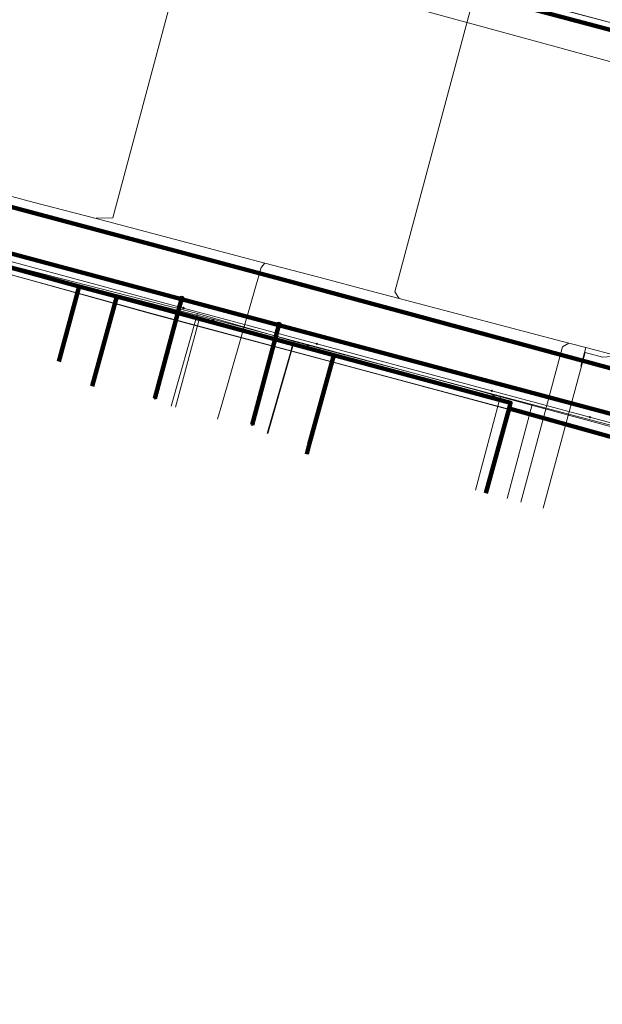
# Model space of a CAD drawing. Extents: x 152558 to 154479, y 462974 to 463683.
# Tile 180 of 256: x 153183 to 153205, y 463583 to 463621. Entities that reach past the tile are written whole.
import ezdxf
from ezdxf.lldxf.tags import DXFTag

# ---------------------------------------------------------------- set-up
doc = ezdxf.new("R2010")
doc.units = 0
doc.header["$LTSCALE"] = 0.2
doc.layers.get('0').update_dxf_attribs({"linetype": 'CONTINUOUS'})
for name, color, linetype, lineweight in [('B-RO-KL-DATA_COAXIAAL_17_ZIGGO BV-G', 90, 'KL-DATA-N', 18), ('B-RO-KL-DATA_COAXIAAL_7_ZIGGO BV-G', 90, 'KL-DATA-N', 18), ('B-RO-KL-DATA_DUCT_ZIGGO BV-G', 90, 'CONTINUOUS', 100), ('B-RO-KL-DATA_EUROFIBER NEDERLAND BV-G', 90, 'KL-DATA-N', 18), ('B-RO-KL-DATA_HULPSTUK_KPN BV-S', 90, 'CONTINUOUS', 25), ('B-RO-KL-DATA_KABELBED_KPN BV-G', 90, 'CONTINUOUS', 100), ('B-RO-KL-DATA_KABELBED_ZIGGO BV-G', 90, 'CONTINUOUS', 100), ('B-RO-KL-DATA_REGGEFIBER OPERATOR BV-G', 90, 'KL-DATA-N', 18), ('B-RO-KL-DATA_STEDIN NETBEHEER BV-G', 90, 'KL-DATA-N', 18), ('B-RO-KL-ET_LS_400 V_STEDIN NETBEHEER BV-G', 190, 'KL-LS-N', 18), ('B-RO-KL-ET_MS_10 KV_STEDIN NETBEHEER BV-G', 130, 'KL-MS-N', 18), ('B-RO-KL-GAS_LD_PE_32_0.1 BAR_STEDIN NETBEHEER BV-G', 50, 'KL-GAS-LD-N', 18), ('B-RO-KL-GAS_LD_PVC_110_0.1 BAR_STEDIN NETBEHEER BV-G', 50, 'KL-GAS-LD-N', 18), ('B-RO-KL-WATER_150_VITENS-G', 170, 'KL-WATER-N', 18), ('B-RO-KL-WATER_HULPSTUK_VITENS-S', 170, 'CONTINUOUS', 25)]:
    doc.layers.add(name, color=color, linetype=linetype, lineweight=lineweight)
doc.styles.add('NLCS-ISO', font='NLCS-ISO.ttf')
tags = doc.linetypes.add('KL-DATA-N', pattern='A,4,-1,[101,NLCS.SHX,S=0.5,R=0,X=0,Y=0],-1,4,-1,["D",Standard,S=1,R=0,X=-0.25,Y=-0.5],-1.5', length=12.5).pattern_tags.tags
tags[18] = DXFTag(74, 10)
tags = doc.linetypes.add('KL-GAS-LD-N', pattern='A,4,-1,[69,NLCS.SHX,S=0.5,R=0,X=0,Y=0],-1,4,-1,["L",Standard,S=1,R=0,X=0.25,Y=-0.5],-2', length=13).pattern_tags.tags
tags[18] = DXFTag(74, 10)
tags = doc.linetypes.add('KL-LS-N', pattern='A,4,-1,[103,NLCS.SHX,S=0.75,R=0,X=0,Y=0],-1,4,-1,["L",Standard,S=1,R=0,X=0,Y=-0.5],-2', length=13).pattern_tags.tags
tags[18] = DXFTag(74, 10)
tags = doc.linetypes.add('KL-MS-N', pattern='A,4,-1,[103,NLCS.SHX,S=0.75,R=0,X=0,Y=0],-1,4,-1,["M",Standard,S=1,R=0,X=0,Y=-0.5],-2', length=13).pattern_tags.tags
tags[18] = DXFTag(74, 10)
doc.linetypes.add('KL-WATER-N', pattern='A,7,-0.5,[168,NLCS.SHX,S=0.75,R=0,X=0.75,Y=0],-2', length=9.5)

# ---------------------------------------------------------------- blocks, each defined once
blk = doc.blocks.new('SKL-WTB_HULP_OVERIG-SO')
at = {"color": 0, "linetype": 'ByBlock', "lineweight": 18}
for points in [[(-0.14, 0.14), (0.14, -0.14)], [(0.14, 0.14), (-0.14, -0.14)]]:
    blk.add_lwpolyline(points, dxfattribs=at)
at = {"color": 0, "linetype": 'ByBlock', "lineweight": 18, "style": 'NLCS-ISO', "flags": 1}
for tag, p in [('TYPE', (1.5, 0)), ('LABEL', (1.5, -1.5)), ('OMSCHRIJVING', (1.5, -3))]:
    blk.add_attdef(tag, p, '', height=1, dxfattribs=at)
blk = doc.blocks.new('SKL-WTB_HULP_MOF-SO')
at = {"linetype": 'ByBlock', "lineweight": 18}
h = blk.add_hatch(color=0, dxfattribs=at)
h.dxf.hatch_style = 1
h.paths.add_polyline_path([(-0.5625, 0, 1), (0.5625, 0, 1)])
at = {"color": 0, "linetype": 'ByBlock', "lineweight": 18}
blk.add_circle((0, 0), 0.5625, dxfattribs=at)
at = {"color": 0, "linetype": 'ByBlock', "lineweight": 18, "style": 'NLCS-ISO', "flags": 1}
for tag, p in [('TYPE', (1.5, 0)), ('LABEL', (1.5, -1.5)), ('OMSCHRIJVING', (1.5, -3))]:
    blk.add_attdef(tag, p, '', height=1, dxfattribs=at)

msp = doc.modelspace()

# ---------------------------------------------------------------- linework, layer by layer
at = {"layer": 'B-RO-KL-DATA_COAXIAAL_17_ZIGGO BV-G', "flags": 128}
msp.add_lwpolyline([(153160.016, 463588.509), (153159.218, 463588.664), (153159.064, 463588.694), (153159.262, 463589.65), (153162.615, 463605.868), (153163.961, 463612.378), (153168.279, 463615.59), (153168.393, 463615.675), (153173.413, 463614.268), (153174.763, 463613.89), (153178.108, 463612.952), (153179.627, 463612.526), (153182.046, 463611.873), (153185.091, 463611.051), (153186.539, 463610.661), (153194.948, 463608.391), (153201.803, 463606.54), (153201.745, 463606.326), (153209.527, 463604.144), (153209.831, 463604.06), (153211.279, 463603.661), (153211.76, 463603.528), (153215.945, 463602.422), (153217.495, 463602.013), (153217.593, 463602.374), (153225.353, 463600.301), (153229.203, 463599.273), (153237.385, 463597.086), (153240.268, 463596.316), (153240.187, 463596.018), (153244.246, 463594.946), (153244.322, 463595.233), (153245.822, 463594.84), (153247.625, 463594.392), (153247.861, 463594.333), (153252.364, 463593.095), (153254.114, 463592.614), (153254.596, 463592.482), (153261.169, 463590.675), (153267.709, 463588.877), (153272.773, 463587.485), (153276.244, 463586.531), (153281.955, 463584.961), (153283.93, 463584.594), (153286.139, 463583.992), (153286.661, 463583.85), (153289.688, 463582.78), (153290.653, 463582.514), (153297.548, 463580.613), (153301.17, 463579.614), (153312.621, 463576.456), (153317.837, 463575.018), (153318.608, 463574.805), (153322.274, 463573.794), (153328.08, 463572.194), (153328.014, 463571.83), (153326.833, 463565.294), (153325.03, 463555.309)], dxfattribs=at)
at = {"layer": 'B-RO-KL-DATA_COAXIAAL_7_ZIGGO BV-G', "flags": 128}
for points in [[(153252.244, 463592.618), (153252.291, 463592.805), (153252.34, 463593.005), (153252.364, 463593.095), (153247.861, 463594.333), (153247.625, 463594.392), (153245.822, 463594.84), (153244.322, 463595.233), (153244.246, 463594.946), (153240.187, 463596.018), (153240.268, 463596.316), (153237.385, 463597.086), (153229.203, 463599.273), (153225.353, 463600.301), (153217.593, 463602.374), (153217.495, 463602.013), (153215.945, 463602.422), (153211.76, 463603.528), (153211.279, 463603.661), (153211.378, 463604.026), (153210.131, 463604.313), (153209.613, 463604.432), (153209.527, 463604.144), (153201.745, 463606.326), (153201.803, 463606.54), (153194.948, 463608.391), (153186.539, 463610.661), (153186.521, 463610.593), (153185.593, 463607.185)], [(153252.244, 463592.618), (153252.291, 463592.805), (153252.34, 463593.005), (153252.364, 463593.095), (153247.861, 463594.333), (153247.625, 463594.392), (153245.822, 463594.84), (153244.322, 463595.233), (153244.246, 463594.946), (153240.187, 463596.018), (153240.268, 463596.316), (153237.385, 463597.086), (153229.203, 463599.273), (153225.353, 463600.301), (153217.593, 463602.374), (153217.495, 463602.013), (153215.945, 463602.422), (153211.76, 463603.528), (153211.279, 463603.661), (153211.378, 463604.026), (153210.131, 463604.313), (153209.613, 463604.432), (153209.527, 463604.144), (153201.745, 463606.326), (153201.803, 463606.54), (153194.948, 463608.391), (153194.908, 463608.242), (153194.004, 463604.924), (153194.003, 463604.919), (153193.904, 463604.556)], [(153252.244, 463592.618), (153252.291, 463592.805), (153252.34, 463593.005), (153252.364, 463593.095), (153247.861, 463594.333), (153247.625, 463594.392), (153245.822, 463594.84), (153244.322, 463595.233), (153244.246, 463594.946), (153240.187, 463596.018), (153240.268, 463596.316), (153237.385, 463597.086), (153229.203, 463599.273), (153225.353, 463600.301), (153217.593, 463602.374), (153217.495, 463602.013), (153215.945, 463602.422), (153211.76, 463603.528), (153211.279, 463603.661), (153211.378, 463604.026), (153210.131, 463604.313), (153209.613, 463604.432), (153209.527, 463604.144), (153201.745, 463606.326), (153200.851, 463603.042)]]:
    msp.add_lwpolyline(points, dxfattribs=at)
at = {"layer": 'B-RO-KL-DATA_DUCT_ZIGGO BV-G', "flags": 128}
for points in [[(153209.527, 463604.144), (153201.745, 463606.326), (153201.803, 463606.54), (153194.948, 463608.391), (153186.539, 463610.661), (153185.091, 463611.051), (153174.763, 463613.89), (153173.413, 463614.268), (153168.393, 463615.675), (153159.096, 463618.479), (153158.902, 463618.537), (153158.885, 463618.455), (153157.938, 463618.814)], [(153209.527, 463604.144), (153201.745, 463606.326), (153201.803, 463606.54), (153194.948, 463608.391), (153186.539, 463610.661), (153185.091, 463611.051), (153174.763, 463613.89), (153173.413, 463614.268), (153168.393, 463615.675), (153159.096, 463618.479), (153158.902, 463618.537), (153158.885, 463618.455), (153157.938, 463618.814)], [(153157.938, 463618.814), (153158.885, 463618.455), (153159.069, 463618.389), (153166.267, 463615.805), (153166.6, 463616.043), (153168.279, 463615.59), (153168.393, 463615.675), (153173.413, 463614.268), (153174.763, 463613.89), (153185.091, 463611.051), (153186.539, 463610.661), (153194.948, 463608.391), (153201.803, 463606.54), (153201.745, 463606.326), (153209.527, 463604.144)], [(153209.527, 463604.144), (153201.745, 463606.326), (153201.803, 463606.54), (153194.948, 463608.391), (153186.539, 463610.661), (153185.091, 463611.051), (153174.763, 463613.89), (153173.413, 463614.268), (153168.393, 463615.675), (153168.279, 463615.59), (153163.961, 463612.378), (153159.262, 463589.65), (153159.064, 463588.694), (153159.218, 463588.664), (153159.167, 463588.403), (153158.715, 463588.492), (153158.047, 463588.624)], [(153160.016, 463588.509), (153159.218, 463588.664), (153159.064, 463588.694), (153159.262, 463589.65), (153163.961, 463612.378), (153168.279, 463615.59), (153168.393, 463615.675), (153173.413, 463614.268), (153174.763, 463613.89), (153185.091, 463611.051), (153186.539, 463610.661), (153194.948, 463608.391), (153201.803, 463606.54), (153201.745, 463606.326), (153209.527, 463604.144)], [(153209.527, 463604.144), (153201.745, 463606.326), (153201.803, 463606.54), (153194.948, 463608.391), (153186.539, 463610.661), (153185.091, 463611.051), (153174.763, 463613.89), (153173.413, 463614.268), (153168.393, 463615.675), (153168.279, 463615.59), (153168.656, 463615.488)], [(153209.527, 463604.144), (153201.745, 463606.326), (153201.803, 463606.54), (153194.948, 463608.391), (153186.539, 463610.661), (153185.091, 463611.051), (153174.763, 463613.89), (153173.413, 463614.268), (153168.393, 463615.675), (153168.279, 463615.59), (153168.656, 463615.488)], [(153209.527, 463604.144), (153201.745, 463606.326), (153201.803, 463606.54), (153194.948, 463608.391), (153186.539, 463610.661), (153185.091, 463611.051), (153174.763, 463613.89), (153173.413, 463614.268), (153168.393, 463615.675), (153168.279, 463615.59), (153168.656, 463615.488)], [(153209.527, 463604.144), (153201.745, 463606.326), (153201.803, 463606.54), (153194.948, 463608.391), (153186.539, 463610.661), (153185.091, 463611.051), (153174.763, 463613.89), (153173.413, 463614.268), (153168.393, 463615.675), (153168.279, 463615.59), (153168.656, 463615.488)], [(153209.527, 463604.144), (153201.745, 463606.326), (153201.803, 463606.54), (153194.948, 463608.391), (153186.539, 463610.661), (153185.091, 463611.051), (153174.763, 463613.89), (153173.413, 463614.268), (153168.393, 463615.675), (153168.279, 463615.59), (153168.656, 463615.488)]]:
    msp.add_lwpolyline(points, dxfattribs=at)
at = {"layer": 'B-RO-KL-DATA_EUROFIBER NEDERLAND BV-G', "flags": 128}
msp.add_lwpolyline([(153121.5, 463384.9), (153118.7, 463385.3), (153112.3, 463387), (153111.1, 463387.4), (153110.2, 463388.1), (153110.6, 463390.3), (153112.1, 463396.3), (153113.1, 463402.8), (153113.3, 463406.2), (153112.9, 463407.3), (153112.9, 463413.6), (153112, 463421.3), (153109.9, 463428.3), (153107.1, 463435.7), (153103.8, 463442.4), (153099.1, 463449.1), (153096, 463452.3), (153095, 463454.7), (153091.2, 463458.4), (153090.7, 463459.4), (153088.4, 463461), (153067.9, 463474.2), (153053.1, 463483.3), (153038.5, 463492.6), (153043.8, 463501), (153043.8, 463501.4), (153037.9, 463505.5), (153029.7, 463510.5), (153009.1, 463523.3), (153002.1, 463528), (152977.7, 463543.5), (152974.3, 463546.2), (152971.2, 463550.5), (152969, 463555.7), (152968.3, 463559.4), (152966.8, 463570.2), (152964.1, 463591.5), (152962.6, 463604.2), (152960.9, 463617.6), (152960.6, 463619.3), (152959.2, 463630.8), (152957.4, 463644.6), (152957.3, 463646.4), (152961.1, 463649), (152966, 463650.4), (152979, 463654.6), (152994.9, 463659.6), (152998.1, 463658.9), (153005.8, 463659.7), (153008.3, 463661), (153013.2, 463661.1), (153014.8, 463661.3), (153017.6, 463662.4), (153026.3, 463662.8), (153030.7, 463662.6), (153037.6, 463661.8), (153046.8, 463660.4), (153057.3, 463657.7), (153068.9, 463653.5), (153083.7, 463647.9), (153094.5, 463643.5), (153097.3, 463642.9), (153103.9, 463640.4), (153111.5, 463636.9), (153126.6, 463631.2), (153152.7, 463621), (153154.4, 463620.5), (153156.3, 463619.7), (153157.9, 463618.3), (153158.4, 463617.1), (153158, 463614.3), (153158, 463614), (153158.3, 463613.7), (153163.5, 463612.2), (153164.6, 463612.6), (153165.6, 463614.8), (153167, 463615.6), (153168.6, 463615.3), (153187.9, 463610), (153271.4, 463587.6), (153289.4, 463583), (153318.1, 463575.1), (153319.2, 463574.9), (153319.4, 463573.8), (153318.8, 463570), (153319.2, 463569.4), (153320, 463569.1), (153326.4, 463567.3), (153327, 463568.4), (153327.6, 463571.1), (153329, 463572.2), (153329.4, 463572.2), (153356.9, 463564.7), (153365.6, 463562.5), (153366, 463562.5), (153368.7, 463561.9), (153371.2, 463561), (153372.2, 463560.9), (153381.9, 463558.3), (153386.8, 463556.9), (153429.8, 463545.3), (153435.7, 463543.5), (153486.6, 463529.8), (153500.6, 463525.9), (153520.2, 463521), (153578.3, 463505.3), (153611.1, 463496.7), (153617.8, 463494.8), (153679.4, 463478.2), (153685.9, 463476.3), (153687.1, 463475), (153687.5, 463473.8), (153686.8, 463471.6), (153686.4, 463469.8), (153686.8, 463469.3), (153687.4, 463470.1), (153687.5, 463472.1), (153692.084, 463495.773)], dxfattribs=at)
at = {"layer": 'B-RO-KL-DATA_KABELBED_KPN BV-G', "flags": 128}
for points in [[(153173.663, 463629.503), (153176.907, 463628.623), (153211.214, 463619.52), (153218.715, 463617.53), (153223.237, 463616.33), (153226.949, 463615.345)], [(153388.93, 463558.535), (153371.595, 463563.056), (153369.652, 463563.568), (153354.195, 463567.645), (153352.502, 463568.091), (153351.653, 463568.315), (153333.624, 463572.947), (153318.596, 463577.193), (153309.159, 463580.003), (153284.508, 463586.716), (153265.219, 463592.031), (153248.428, 463596.665), (153210.198, 463606.655), (153192.878, 463611.344), (153173.539, 463616.517), (153170.214, 463617.449), (153165.177, 463619.124), (153154.707, 463622.925)], [(153303.33, 463579.54), (153301.697, 463579.991), (153299.191, 463580.683), (153297.508, 463581.147), (153297.11, 463581.257), (153289.494, 463583.359), (153285.315, 463584.513), (153261.706, 463591.029), (153260.61, 463591.332), (153247.946, 463594.828), (153232.726, 463598.892), (153192.821, 463609.549), (153189.053, 463610.555), (153182.2, 463612.385), (153178.481, 463613.379), (153177.554, 463613.626), (153169.75, 463615.71), (153168.585, 463616.051)], [(153189.053, 463610.555), (153188.021, 463606.707)], [(153192.821, 463609.549), (153191.786, 463605.689)]]:
    msp.add_lwpolyline(points, dxfattribs=at)
at = {"layer": 'B-RO-KL-DATA_KABELBED_ZIGGO BV-G', "flags": 128}
for points in [[(153185.091, 463611.051), (153174.763, 463613.89)], [(153184.298, 463608.14), (153185.091, 463611.051)], [(153186.539, 463610.661), (153185.091, 463611.051)], [(153185.593, 463607.185), (153186.539, 463610.661)], [(153194.948, 463608.391), (153186.539, 463610.661)], [(153194.948, 463608.391), (153194.003, 463604.919)], [(153201.745, 463606.326), (153201.803, 463606.54), (153194.948, 463608.391)], [(153201.745, 463606.326), (153200.851, 463603.042)], [(153209.527, 463604.144), (153201.745, 463606.326)], [(153193.904, 463604.556), (153194.003, 463604.919)]]:
    msp.add_lwpolyline(points, dxfattribs=at)
at = {"layer": 'B-RO-KL-DATA_REGGEFIBER OPERATOR BV-G', "flags": 128}
for points in [[(153140, 463381), (153138.4, 463380.7), (153121.4, 463384.1), (153118.7, 463385.3), (153117.1, 463385.7), (153112.3, 463387), (153111.1, 463387.4), (153110.2, 463388.1), (153110.6, 463390.3), (153112.1, 463396.3), (153112.9, 463401.5), (153113.1, 463402.8), (153113.3, 463406.2), (153112.9, 463407.3), (153112.9, 463411.3), (153112.9, 463413.6), (153112, 463421.3), (153109.9, 463428.3), (153107.4, 463434.8), (153107.1, 463435.7), (153103.8, 463442.4), (153103.5, 463442.9), (153099.1, 463449.1), (153096.6, 463452.6), (153095, 463454.7), (153092.7, 463456.9), (153091.2, 463458.4), (153090.7, 463459.4), (153088.4, 463461), (153082.5, 463464.8), (153082.1, 463465.1), (153076.7, 463468.6), (153069.4, 463473.2), (153067.6, 463473.8), (153060.6, 463478.7), (153053.1, 463483.3), (153044.5, 463488.8), (153038.5, 463492.6), (153038.9, 463493.3), (153043.2, 463500), (153043.8, 463501), (153043.8, 463501.4), (153040.5, 463503.7), (153037.9, 463505.5), (153029.7, 463510.5), (153009.1, 463523.3), (153002.1, 463528), (152991.4, 463534.8), (152977.7, 463543.5), (152974.3, 463546.2), (152971.2, 463550.5), (152969, 463555.7), (152968.3, 463559.4), (152966.8, 463570.2), (152966.5, 463572.7), (152966, 463577), (152965.4, 463581.3), (152964.9, 463585.6), (152964.4, 463589.9), (152964.1, 463591.5), (152962.6, 463604.2), (152960.7, 463618.5), (152960.6, 463619.3), (152959.1, 463631.7), (152958.8, 463633.6), (152957.4, 463644.6), (152957.4, 463645.5), (152957.3, 463646.4), (152957.8, 463646.6), (152959.3, 463646.9), (152959.9, 463647), (152960.4, 463646.6), (152960.4, 463646.9), (152960.4, 463648.3), (152961.1, 463649), (152966, 463650.4), (152979, 463654.6), (152994.9, 463659.6), (152996, 463659.4), (152998.1, 463658.9), (153003.5, 463659.5), (153005.8, 463659.7), (153008.3, 463661), (153013.2, 463661.1), (153014.8, 463661.3), (153017.6, 463662.4), (153026.3, 463662.8), (153030.8, 463662.5), (153037.6, 463661.8), (153046.8, 463660.4), (153057.3, 463657.7), (153063.3, 463655.5), (153083.7, 463647.9), (153094.5, 463643.5), (153096.2, 463643.1), (153097.3, 463642.9), (153098.1, 463642.6), (153103.9, 463640.4), (153106.4, 463639.2), (153113, 463636.4), (153130.3, 463629.7), (153146.5, 463623.4), (153152.7, 463621), (153154.4, 463620.5), (153156.3, 463619.7), (153156.6, 463619.4), (153157.9, 463618.3), (153158.4, 463617.1), (153158, 463614.3), (153158, 463614), (153158.3, 463613.7), (153163.5, 463612.2), (153164.6, 463612.6), (153165.6, 463614.8), (153167, 463615.6), (153168.6, 463615.3), (153187.9, 463610), (153209.5, 463604.2), (153244.2, 463594.8), (153247.7, 463593.9), (153272.9, 463587.2), (153287.4, 463583.5), (153310.9, 463577.1), (153318.1, 463575.1), (153319.2, 463574.9), (153319.4, 463573.8), (153319, 463571.1), (153318.8, 463570), (153319.2, 463569.4), (153320, 463569.1), (153325.9, 463567.4), (153326.4, 463567.3), (153326.7, 463567.9), (153327, 463568.4), (153327.6, 463571.1), (153329, 463572.2), (153329.4, 463572.2), (153331.9, 463571.6), (153353.8, 463565.6), (153365.6, 463562.5), (153366, 463562.5), (153368.7, 463561.9), (153371.2, 463561), (153372.2, 463560.9), (153381.9, 463558.3), (153386.8, 463556.9), (153387.6, 463556.7), (153411.5, 463550.2), (153432.6, 463544.5), (153435.7, 463543.5), (153444.9, 463541), (153459.6, 463537.1), (153486.6, 463529.8), (153494.7, 463527.5), (153500.6, 463525.9), (153520.2, 463521), (153536.3, 463516.6), (153578.3, 463505.3), (153611.1, 463496.7), (153617.8, 463494.8), (153629.3, 463491.7), (153642.5, 463488.1), (153659.8, 463483.5), (153679.4, 463478.2), (153685.9, 463476.3), (153687.1, 463475), (153687.5, 463473.8), (153686.8, 463471.8), (153686.8, 463471.6), (153686.4, 463469.8), (153686.8, 463469.3), (153687.4, 463470.1), (153687.5, 463472.1), (153692.127, 463495.761)], [(152960.424, 463646.613), (152960.382, 463646.919), (152960.387, 463648.292), (152961.093, 463648.992), (152966.016, 463650.43), (152979.009, 463654.613), (152994.903, 463659.601), (152995.976, 463659.401), (152998.14, 463658.941), (153003.532, 463659.463), (153005.83, 463659.668), (153008.27, 463660.96), (153013.193, 463661.138), (153014.831, 463661.305), (153017.634, 463662.448), (153025.807, 463662.758), (153030.781, 463662.546), (153037.643, 463661.815), (153046.75, 463660.369), (153057.305, 463657.727), (153063.331, 463655.537), (153083.706, 463647.908), (153094.482, 463643.49), (153096.195, 463643.148), (153097.349, 463642.934), (153098.13, 463642.589), (153103.892, 463640.37), (153106.377, 463639.166), (153113.02, 463636.364), (153130.264, 463629.722), (153146.511, 463623.357), (153152.661, 463620.953), (153154.379, 463620.501), (153156.348, 463619.651), (153156.645, 463619.428), (153157.921, 463618.302), (153158.37, 463617.084), (153157.95, 463614.251), (153157.964, 463613.964), (153158.254, 463613.73), (153163.497, 463612.211), (153164.556, 463612.642), (153165.61, 463614.792), (153166.976, 463615.553), (153168.62, 463615.346), (153187.887, 463609.995), (153209.539, 463604.216), (153244.237, 463594.807), (153247.694, 463593.874), (153272.928, 463587.202), (153287.371, 463583.473), (153310.915, 463577.068), (153318.147, 463575.14), (153319.16, 463574.891), (153319.36, 463573.785), (153318.965, 463571.075), (153318.834, 463569.999), (153319.216, 463569.358), (153320.047, 463569.065), (153325.92, 463567.433), (153326.396, 463567.308)], [(153165.72, 463616.428), (153166.929, 463616.084), (153177.783, 463613.211), (153182.262, 463611.903), (153189.675, 463610), (153193.416, 463608.921), (153201.414, 463606.798), (153209.896, 463604.564), (153211.604, 463604.028), (153216.818, 463602.699), (153223.494, 463600.769), (153232.726, 463598.237), (153237.02, 463597), (153246.443, 463594.54), (153248.01, 463594.083), (153258.794, 463591.139), (153262.001, 463590.226), (153268.535, 463588.495), (153272.962, 463587.365), (153280.34, 463585.355), (153284.354, 463584.247), (153291.412, 463582.308), (153300.135, 463579.963), (153302.536, 463579.334), (153307.277, 463578.068), (153312.376, 463576.68), (153317.897, 463575.165), (153319.776, 463574.774)], [(153182.262, 463611.903), (153189.675, 463610)], [(153188.651, 463606.417), (153189.675, 463610)], [(153189.675, 463610), (153193.416, 463608.921)], [(153192.395, 463605.347), (153193.416, 463608.921)], [(153193.416, 463608.921), (153201.414, 463606.798)], [(153200.441, 463603.156), (153201.414, 463606.798)], [(153201.414, 463606.798), (153202.643, 463606.475)], [(153201.669, 463602.828), (153202.643, 463606.475)], [(153202.643, 463606.475), (153209.606, 463604.641)]]:
    msp.add_lwpolyline(points, dxfattribs=at)
at = {"layer": 'B-RO-KL-DATA_STEDIN NETBEHEER BV-G', "flags": 128}
for points in [[(154241.663, 463272.775), (154240.779, 463273.319), (154238.716, 463275.312), (154219.28, 463297.994), (154209.469, 463309.481), (154205.844, 463312.881), (154202.281, 463315.87), (154197.657, 463319.445), (154195.282, 463321.202), (154168.159, 463335.795), (154154.035, 463339.957), (154153.41, 463340.426), (154153.097, 463341.129), (154153.097, 463341.715), (154155.16, 463351.571), (154153.857, 463351.607), (154153.071, 463351.777), (154152.269, 463351.826), (154143.433, 463353.101), (154139.353, 463354.145), (154133.483, 463355.941), (154111.247, 463365.15), (154102.91, 463369.317), (154098.034, 463371.285), (154083.4, 463376.845), (154070.391, 463380.933), (154042.913, 463389.369), (154000, 463402.641), (153971.113, 463411.354), (153951.788, 463417.517), (153936.83, 463421.583), (153912.116, 463429.29), (153901.725, 463431.913), (153899.74, 463432.245), (153897.717, 463432.796), (153892.884, 463431.796), (153879.879, 463435.343), (153872.535, 463437.292), (153870.878, 463438.371), (153868.804, 463439.134), (153866.524, 463438.937), (153834.598, 463447.402), (153819.304, 463451.731), (153785.875, 463460.819), (153738.066, 463474.273), (153704.153, 463482.996), (153640.722, 463500), (153619.302, 463505.321), (153578.059, 463516.512), (153523.566, 463531.081), (153512.661, 463534.039), (153484.716, 463541.417), (153458.418, 463548.696), (153457.352, 463553.635), (153413.527, 463565.319), (153389.742, 463571.84), (153370.691, 463576.739), (153320.778, 463590.118), (153286.029, 463599.544), (153248.965, 463609.62), (153211.671, 463619.676), (153176.869, 463628.98), (153157.188, 463635.289), (153111.754, 463653.166), (153096.88, 463659.382), (153091.537, 463661.836)], [(153312.123, 463590.716), (153309.419, 463591.452), (153308.552, 463591.981), (153285.665, 463598.214), (153248.598, 463608.27), (153211.283, 463618.227), (153176.533, 463627.725), (153156.9, 463634.543), (153112.771, 463651.694), (153111.102, 463652.362)]]:
    msp.add_lwpolyline(points, dxfattribs=at)
at = {"layer": 'B-RO-KL-ET_LS_400 V_STEDIN NETBEHEER BV-G', "flags": 128}
for points in [[(153189.665, 463625.974), (153186.387, 463613.714), (153185.743, 463613.698), (153185.738, 463613.679)], [(153201.156, 463625.179), (153197.323, 463610.836), (153197.49, 463610.585)], [(153137.966, 463505.05), (153142.232, 463503.966), (153142.918, 463507.59), (153143.471, 463510.465), (153145.574, 463521.267), (153145.607, 463521.439), (153147.168, 463529.428), (153147.791, 463532.609), (153148.976, 463538.657), (153149.563, 463541.653), (153150.149, 463544.643), (153152.681, 463559.797), (153153.548, 463564.009), (153158.002, 463585.63), (153158.85, 463589.904), (153159.614, 463593.752), (153161.496, 463603.236), (153163.711, 463614.403), (153163.85, 463614.758), (153164.012, 463615.1), (153164.199, 463615.431), (153164.409, 463615.747), (153164.641, 463616.047), (153165.061, 463616.498), (153165.532, 463616.898), (153166.045, 463617.24), (153166.594, 463617.521), (153167.173, 463617.736), (153167.73, 463617.875), (153168.3, 463617.954), (153168.875, 463617.97), (153169.448, 463617.924), (153170.013, 463617.817), (153174.729, 463616.576), (153180.515, 463615.054), (153181.592, 463614.77), (153183.343, 463614.309), (153184.886, 463613.903), (153185.738, 463613.679), (153192.284, 463611.956), (153194.369, 463611.407), (153196.4, 463610.872), (153197.49, 463610.585), (153204.058, 463608.857), (153204.716, 463608.684), (153205.901, 463608.372), (153208.953, 463607.569), (153211.312, 463606.948), (153213.444, 463606.387), (153213.566, 463606.355), (153215.002, 463605.977), (153220.93, 463604.417), (153221.741, 463604.203), (153224.158, 463603.567), (153226.751, 463602.885), (153231.095, 463601.735), (153232.934, 463601.241), (153233.996, 463600.956), (153234.865, 463600.722), (153238.359, 463599.784), (153241.381, 463598.973), (153247.666, 463597.285), (153248.534, 463597.052), (153252.817, 463595.902), (153258.221, 463594.45), (153259.88, 463594.005), (153266.832, 463592.008), (153269.08, 463591.362), (153270.042, 463591.086), (153271.09, 463590.785), (153274.527, 463589.798), (153279.412, 463588.395), (153281.318, 463587.847), (153281.799, 463587.709)], [(153190.615, 463606.479), (153192.132, 463611.789), (153192.284, 463611.956)], [(153202.331, 463603.169), (153203.813, 463608.715), (153204.058, 463608.857)], [(153204.527, 463607.966), (153204.716, 463608.684)], [(153203.072, 463602.453), (153204.688, 463608.484), (153205.366, 463608.309), (153205.896, 463608.353), (153205.901, 463608.372)], [(153190.451, 463605.902), (153190.615, 463606.479)], [(153202.202, 463602.686), (153202.331, 463603.169)]]:
    msp.add_lwpolyline(points, dxfattribs=at)
at = {"layer": 'B-RO-KL-ET_MS_10 KV_STEDIN NETBEHEER BV-G', "flags": 128}
msp.add_lwpolyline([(153454.939, 463554.278), (153413.527, 463565.319), (153389.742, 463571.84), (153370.691, 463576.739), (153320.778, 463590.118), (153286.029, 463599.544), (153248.965, 463609.62), (153211.671, 463619.676), (153176.869, 463628.98), (153157.188, 463635.289), (153111.929, 463653.101), (153112.817, 463655.428)], dxfattribs=at)
at = {"layer": 'B-RO-KL-GAS_LD_PE_32_0.1 BAR_STEDIN NETBEHEER BV-G', "flags": 128}
for points in [[(153189.699, 463609.625), (153189.723, 463609.714), (153190.355, 463609.75)], [(153188.816, 463606.369), (153189.699, 463609.625)], [(153193.282, 463608.535), (153193.345, 463608.753), (153194.075, 463608.763)], [(153192.374, 463605.353), (153193.282, 463608.535)], [(153201.726, 463606.326), (153201.765, 463606.473), (153201.044, 463606.875)], [(153200.85, 463603.047), (153201.726, 463606.326)]]:
    msp.add_lwpolyline(points, dxfattribs=at)
at = {"layer": 'B-RO-KL-GAS_LD_PVC_110_0.1 BAR_STEDIN NETBEHEER BV-G', "flags": 128}
msp.add_lwpolyline([(153107.594, 463638.242), (153113.321, 463636.043), (153117.404, 463634.475), (153118.338, 463634.116), (153118.97, 463633.872), (153122.913, 463632.342), (153127.756, 463630.463), (153128.222, 463630.282), (153129.973, 463629.603), (153136.109, 463627.229), (153137.972, 463626.504), (153138.717, 463626.212), (153140.29, 463625.597), (153145.992, 463623.366), (153148.019, 463622.576), (153149.045, 463622.176), (153149.358, 463622.054), (153156.861, 463619.123), (153165.047, 463616.758), (153167.398, 463616.153), (153177.565, 463613.232), (153178.58, 463612.941), (153182.007, 463611.957), (153183.777, 463611.448), (153188.986, 463610.103), (153190.355, 463609.75), (153194.075, 463608.763), (153194.378, 463608.681), (153200.535, 463607.013), (153201.044, 463606.875), (153206.915, 463605.285), (153210.407, 463604.339), (153210.557, 463604.298), (153211.391, 463604.073), (153215.037, 463603.09), (153220.077, 463601.732), (153221.301, 463601.402), (153225.198, 463600.343), (153225.788, 463600.179), (153231.504, 463598.591), (153231.684, 463598.541), (153235.938, 463597.361), (153236.697, 463597.153), (153243.751, 463595.223), (153246.067, 463594.59), (153248.05, 463594.047), (153248.373, 463593.959), (153249.892, 463593.577), (153251.139, 463593.262), (153255.868, 463592.057), (153257.671, 463591.597), (153259.129, 463591.197), (153259.898, 463590.986), (153262.05, 463590.396), (153266.933, 463589.057), (153270.48, 463588.091), (153271.155, 463587.909), (153273.142, 463587.375), (153277.245, 463586.271), (153280.763, 463585.325), (153284.286, 463584.38), (153287.545, 463583.51), (153290.856, 463582.627), (153293.255, 463581.987), (153299.485, 463580.299), (153300.562, 463580.005), (153303.183, 463579.289), (153304.19, 463579.014), (153308.685, 463577.795), (153310.659, 463577.273), (153312.166, 463576.875), (153316.781, 463575.654), (153321.56, 463574.39), (153327.841, 463572.222)], dxfattribs=at)
at = {"layer": 'B-RO-KL-WATER_150_VITENS-G', "flags": 128}
msp.add_lwpolyline([(153164.267, 463617.29), (153171.668, 463614.905), (153178.121, 463613.172), (153182.102, 463612.102), (153189.132, 463610.213), (153194.296, 463608.825), (153201.076, 463607.003), (153204.876, 463605.982), (153212.839, 463603.842), (153220.049, 463601.905), (153226.146, 463600.267), (153231.993, 463598.696), (153237.158, 463597.308), (153241.64, 463596.104), (153248.67, 463594.215), (153256.131, 463592.21), (153261.978, 463590.639), (153267.142, 463589.251), (153267.502, 463589.154)], dxfattribs=at)

# ---------------------------------------------------------------- block references
at = {"layer": 'B-RO-KL-DATA_HULPSTUK_KPN BV-S', "xscale": 0.2, "yscale": 0.2, "zscale": 0.2}
for name, p in [('SKL-WTB_HULP_MOF-SO', (153189.053, 463610.555)), ('SKL-WTB_HULP_OVERIG-SO', (153189.053, 463610.555)), ('SKL-WTB_HULP_MOF-SO', (153192.821, 463609.549)), ('SKL-WTB_HULP_OVERIG-SO', (153192.821, 463609.549)), ('SKL-WTB_HULP_OVERIG-SO', (153188.021, 463606.707)), ('SKL-WTB_HULP_OVERIG-SO', (153191.786, 463605.689))]:
    msp.add_blockref(name, p, dxfattribs=at)
at = {"layer": 'B-RO-KL-WATER_HULPSTUK_VITENS-S', "xscale": 0.2, "yscale": 0.2, "zscale": 0.2}
for p in [(153189.132, 463610.213), (153194.296, 463608.825), (153201.076, 463607.003), (153204.876, 463605.982)]:
    msp.add_blockref('SKL-WTB_HULP_OVERIG-SO', p, dxfattribs=at)

doc.saveas('drawing.dxf')
